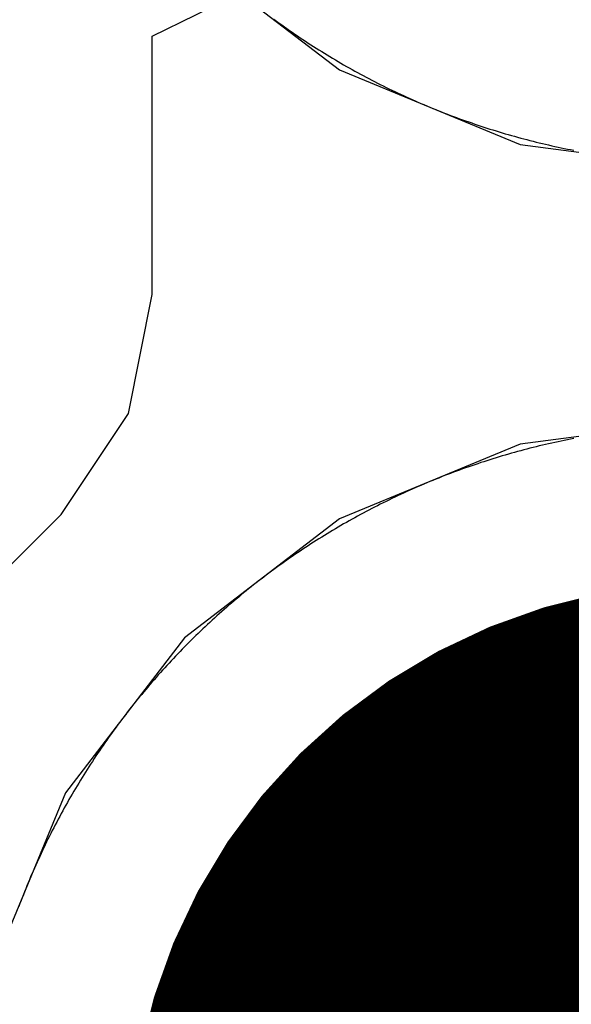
# Model space of a CAD drawing. Extents: x -1.5 to 9, y -3 to 5.
# Tile 196 of 256: x 0.4602 to 0.4918, y 3.2743 to 3.3307. Entities that reach past the tile are written whole.
import ezdxf

# ---------------------------------------------------------------- set-up
doc = ezdxf.new("R2010")
doc.units = 0
doc.layers.get('0').update_dxf_attribs({"linetype": 'CONTINUOUS'})
for name, color, linetype in [('qfn16-30-34-a_copper_signal_1', 1, 'CONTINUOUS'), ('qfn16-30-34-a_copper_signal_2', 1, 'CONTINUOUS'), ('qfn16-30-34-a_copper_signal_bot', 5, 'CONTINUOUS'), ('qfn16-30-34-a_copper_signal_top', 1, 'CONTINUOUS'), ('qfn16-30-34-a_pth_drill', 1, 'CONTINUOUS'), ('qfn16-30-34-a_soldermask_bot', 1, 'CONTINUOUS'), ('qfn16-30-34-a_soldermask_top', 1, 'CONTINUOUS')]:
    doc.layers.add(name, color=color, linetype=linetype)

# ---------------------------------------------------------------- blocks, each defined once
blk = doc.blocks.new('D24')
at = {"const_width": 0.0325}
blk.add_lwpolyline([(-0.01625, 0, 1), (0.01625, 0, 1)], format="xyb", close=True, dxfattribs=at)
blk = doc.blocks.new('D38')
at = {"const_width": 0.0335}
blk.add_lwpolyline([(-0.01675, 0, 1), (0.01675, 0, 1)], format="xyb", close=True, dxfattribs=at)
blk = doc.blocks.new('D60')
at = {"const_width": 0.0225}
blk.add_lwpolyline([(-0.01125, 0, 1), (0.01125, 0, 1)], format="xyb", close=True, dxfattribs=at)

msp = doc.modelspace()

# ---------------------------------------------------------------- linework, layer by layer
at = {"layer": 'qfn16-30-34-a_copper_signal_1', "color": 1}
for points in [[(0.474812, 3.330768), (0.47496, 3.33066), (0.475108, 3.330552), (0.475257, 3.330445), (0.475406, 3.330339), (0.475556, 3.330233), (0.475706, 3.330128), (0.475857, 3.330023), (0.476008, 3.329919), (0.47616, 3.329816), (0.476312, 3.329713), (0.476464, 3.329612), (0.476617, 3.32951), (0.476771, 3.32941), (0.476925, 3.32931), (0.477079, 3.329211), (0.477233, 3.329112), (0.477389, 3.329014), (0.477544, 3.328917), (0.4777, 3.32882), (0.477856, 3.328724), (0.478013, 3.328629), (0.47817, 3.328535), (0.478328, 3.328441), (0.478486, 3.328348), (0.478644, 3.328255), (0.478803, 3.328163), (0.478962, 3.328072), (0.479122, 3.327982), (0.479281, 3.327892), (0.479442, 3.327803), (0.479603, 3.327715), (0.479764, 3.327627), (0.479925, 3.32754), (0.480087, 3.327454), (0.480249, 3.327368), (0.480412, 3.327283), (0.480575, 3.327199), (0.480738, 3.327115), (0.480902, 3.327033), (0.481066, 3.326951), (0.48123, 3.326869), (0.481395, 3.326789), (0.48156, 3.326709), (0.481725, 3.32663), (0.481891, 3.326551), (0.482057, 3.326473), (0.482224, 3.326396), (0.48239, 3.32632), (0.482557, 3.326244), (0.482725, 3.326169), (0.482892, 3.326095), (0.48306, 3.326022), (0.483229, 3.325949), (0.483397, 3.325877), (0.483567, 3.325806), (0.483736, 3.325735), (0.483905, 3.325665), (0.484075, 3.325596), (0.484245, 3.325528), (0.484416, 3.32546), (0.484587, 3.325393), (0.484758, 3.325327), (0.484929, 3.325262), (0.485101, 3.325197), (0.485273, 3.325133), (0.485445, 3.32507), (0.485617, 3.325008), (0.48579, 3.324946), (0.485963, 3.324885), (0.486136, 3.324825), (0.48631, 3.324765), (0.486483, 3.324706), (0.486658, 3.324649), (0.486832, 3.324591), (0.487006, 3.324535), (0.487181, 3.324479), (0.487356, 3.324424), (0.487531, 3.32437), (0.487707, 3.324317), (0.487882, 3.324264), (0.488058, 3.324212), (0.488234, 3.324161), (0.488411, 3.32411), (0.488587, 3.324061), (0.488764, 3.324012), (0.488941, 3.323964), (0.489118, 3.323917), (0.489296, 3.32387), (0.489473, 3.323824), (0.489651, 3.323779), (0.489829, 3.323735), (0.490007, 3.323691), (0.490185, 3.323649), (0.490364, 3.323607), (0.490543, 3.323566), (0.490722, 3.323525), (0.490901, 3.323485), (0.49108, 3.323447), (0.491259, 3.323408), (0.491439, 3.323371), (0.491619, 3.323334), (0.491798, 3.323299), (0.491978, 3.323264)], [(0.491979, 3.306736), (0.491799, 3.306701), (0.491619, 3.306666), (0.491439, 3.306629), (0.49126, 3.306592), (0.49108, 3.306554), (0.490901, 3.306515), (0.490722, 3.306475), (0.490543, 3.306435), (0.490364, 3.306393), (0.490186, 3.306352), (0.490007, 3.306309), (0.489829, 3.306265), (0.489651, 3.306221), (0.489473, 3.306176), (0.489296, 3.30613), (0.489118, 3.306084), (0.488941, 3.306036), (0.488764, 3.305988), (0.488587, 3.305939), (0.488411, 3.30589), (0.488235, 3.305839), (0.488058, 3.305788), (0.487882, 3.305736), (0.487707, 3.305683), (0.487531, 3.30563), (0.487356, 3.305576), (0.487181, 3.305521), (0.487007, 3.305465), (0.486832, 3.305409), (0.486658, 3.305352), (0.486484, 3.305294), (0.48631, 3.305235), (0.486136, 3.305175), (0.485963, 3.305115), (0.48579, 3.305054), (0.485618, 3.304993), (0.485445, 3.30493), (0.485273, 3.304867), (0.485101, 3.304803), (0.484929, 3.304738), (0.484758, 3.304673), (0.484587, 3.304607), (0.484416, 3.30454), (0.484246, 3.304472), (0.484075, 3.304404), (0.483906, 3.304335), (0.483736, 3.304265), (0.483567, 3.304195), (0.483398, 3.304123), (0.483229, 3.304051), (0.483061, 3.303979), (0.482893, 3.303905), (0.482725, 3.303831), (0.482558, 3.303756), (0.48239, 3.30368), (0.482224, 3.303604), (0.482057, 3.303527), (0.481891, 3.303449), (0.481725, 3.303371), (0.48156, 3.303291), (0.481395, 3.303211), (0.48123, 3.303131), (0.481066, 3.303049), (0.480902, 3.302967), (0.480738, 3.302885), (0.480575, 3.302801), (0.480412, 3.302717), (0.480249, 3.302632), (0.480087, 3.302546), (0.479925, 3.30246), (0.479764, 3.302373), (0.479603, 3.302286), (0.479442, 3.302197), (0.479282, 3.302108), (0.479122, 3.302018), (0.478962, 3.301928), (0.478803, 3.301837), (0.478644, 3.301745), (0.478486, 3.301653), (0.478328, 3.301559), (0.47817, 3.301465), (0.478013, 3.301371), (0.477856, 3.301276), (0.4777, 3.30118), (0.477544, 3.301083), (0.477389, 3.300986), (0.477234, 3.300888), (0.477079, 3.300789), (0.476925, 3.30069), (0.476771, 3.30059), (0.476618, 3.30049), (0.476465, 3.300389), (0.476312, 3.300287), (0.47616, 3.300184), (0.476009, 3.300081), (0.475857, 3.299977), (0.475707, 3.299872), (0.475556, 3.299767), (0.475406, 3.299662), (0.475257, 3.299555), (0.475108, 3.299448), (0.47496, 3.29934), (0.474812, 3.299232), (0.474664, 3.299123), (0.474517, 3.299013), (0.474371, 3.298903), (0.474225, 3.298792), (0.474079, 3.29868), (0.473934, 3.298568), (0.473789, 3.298456), (0.473645, 3.298342), (0.473502, 3.298228), (0.473359, 3.298113), (0.473216, 3.297998), (0.473074, 3.297882), (0.472932, 3.297766), (0.472791, 3.297649), (0.47265, 3.297531), (0.47251, 3.297412), (0.472371, 3.297294), (0.472231, 3.297174), (0.472093, 3.297054), (0.471955, 3.296933), (0.471817, 3.296812), (0.47168, 3.29669), (0.471544, 3.296568), (0.471408, 3.296444), (0.471272, 3.296321), (0.471137, 3.296196), (0.471003, 3.296072), (0.470869, 3.295946), (0.470736, 3.29582), (0.470603, 3.295694), (0.470471, 3.295566), (0.47034, 3.295439), (0.470209, 3.295311), (0.470078, 3.295182), (0.469948, 3.295052), (0.469819, 3.294922), (0.46969, 3.294792), (0.469562, 3.294661), (0.469434, 3.294529), (0.469307, 3.294397), (0.46918, 3.294264), (0.469054, 3.294131), (0.468929, 3.293997), (0.468804, 3.293863), (0.46868, 3.293728), (0.468556, 3.293592), (0.468433, 3.293456), (0.46831, 3.29332), (0.468188, 3.293183), (0.468067, 3.293045), (0.467946, 3.292907), (0.467826, 3.292769), (0.467707, 3.29263), (0.467588, 3.29249), (0.467469, 3.29235), (0.467352, 3.292209), (0.467235, 3.292068), (0.467118, 3.291926), (0.467002, 3.291784), (0.466887, 3.291642), (0.466772, 3.291499), (0.466658, 3.291355), (0.466545, 3.291211), (0.466432, 3.291066), (0.46632, 3.290921), (0.466208, 3.290775), (0.466097, 3.290629), (0.465987, 3.290483), (0.465877, 3.290336), (0.465768, 3.290188), (0.46566, 3.29004), (0.465552, 3.289892), (0.465445, 3.289743), (0.465339, 3.289594), (0.465233, 3.289444), (0.465128, 3.289294), (0.465023, 3.289143), (0.464919, 3.288992), (0.464816, 3.28884), (0.464714, 3.288688), (0.464612, 3.288536), (0.46451, 3.288383), (0.46441, 3.288229), (0.46431, 3.288075), (0.464211, 3.287921), (0.464112, 3.287767), (0.464014, 3.287611), (0.463917, 3.287456), (0.46382, 3.2873), (0.463724, 3.287144), (0.463629, 3.286987), (0.463535, 3.28683), (0.463441, 3.286672), (0.463348, 3.286514), (0.463255, 3.286356), (0.463163, 3.286197), (0.463072, 3.286038), (0.462982, 3.285878), (0.462892, 3.285718), (0.462803, 3.285558), (0.462715, 3.285398), (0.462627, 3.285236), (0.46254, 3.285075), (0.462454, 3.284913), (0.462368, 3.284751), (0.462283, 3.284588), (0.462199, 3.284425), (0.462116, 3.284262), (0.462033, 3.284098), (0.461951, 3.283934), (0.461869, 3.28377), (0.461789, 3.283605), (0.461709, 3.28344), (0.46163, 3.283275), (0.461551, 3.283109), (0.461473, 3.282943), (0.461396, 3.282776), (0.46132, 3.28261), (0.461244, 3.282443), (0.461169, 3.282275), (0.461095, 3.282108), (0.461022, 3.281939), (0.460949, 3.281771), (0.460877, 3.281602), (0.460806, 3.281434), (0.460735, 3.281264), (0.460665, 3.281095), (0.460596, 3.280925), (0.460528, 3.280755), (0.46046, 3.280584), (0.460393, 3.280413), (0.460327, 3.280242), (0.460262, 3.280071), (0.460197, 3.279899)]]:
    msp.add_lwpolyline(points, dxfattribs=at)
at = {"layer": 'qfn16-30-34-a_copper_signal_2', "color": 1}
for points in [[(0.474812, 3.330768), (0.47496, 3.33066), (0.475108, 3.330552), (0.475257, 3.330445), (0.475406, 3.330339), (0.475556, 3.330233), (0.475706, 3.330128), (0.475857, 3.330023), (0.476008, 3.329919), (0.47616, 3.329816), (0.476312, 3.329713), (0.476464, 3.329612), (0.476617, 3.32951), (0.476771, 3.32941), (0.476925, 3.32931), (0.477079, 3.329211), (0.477233, 3.329112), (0.477389, 3.329014), (0.477544, 3.328917), (0.4777, 3.32882), (0.477856, 3.328724), (0.478013, 3.328629), (0.47817, 3.328535), (0.478328, 3.328441), (0.478486, 3.328348), (0.478644, 3.328255), (0.478803, 3.328163), (0.478962, 3.328072), (0.479122, 3.327982), (0.479281, 3.327892), (0.479442, 3.327803), (0.479603, 3.327715), (0.479764, 3.327627), (0.479925, 3.32754), (0.480087, 3.327454), (0.480249, 3.327368), (0.480412, 3.327283), (0.480575, 3.327199), (0.480738, 3.327115), (0.480902, 3.327033), (0.481066, 3.326951), (0.48123, 3.326869), (0.481395, 3.326789), (0.48156, 3.326709), (0.481725, 3.32663), (0.481891, 3.326551), (0.482057, 3.326473), (0.482224, 3.326396), (0.48239, 3.32632), (0.482557, 3.326244), (0.482725, 3.326169), (0.482892, 3.326095), (0.48306, 3.326022), (0.483229, 3.325949), (0.483397, 3.325877), (0.483567, 3.325806), (0.483736, 3.325735), (0.483905, 3.325665), (0.484075, 3.325596), (0.484245, 3.325528), (0.484416, 3.32546), (0.484587, 3.325393), (0.484758, 3.325327), (0.484929, 3.325262), (0.485101, 3.325197), (0.485273, 3.325133), (0.485445, 3.32507), (0.485617, 3.325008), (0.48579, 3.324946), (0.485963, 3.324885), (0.486136, 3.324825), (0.48631, 3.324765), (0.486483, 3.324706), (0.486658, 3.324649), (0.486832, 3.324591), (0.487006, 3.324535), (0.487181, 3.324479), (0.487356, 3.324424), (0.487531, 3.32437), (0.487707, 3.324317), (0.487882, 3.324264), (0.488058, 3.324212), (0.488234, 3.324161), (0.488411, 3.32411), (0.488587, 3.324061), (0.488764, 3.324012), (0.488941, 3.323964), (0.489118, 3.323917), (0.489296, 3.32387), (0.489473, 3.323824), (0.489651, 3.323779), (0.489829, 3.323735), (0.490007, 3.323691), (0.490185, 3.323649), (0.490364, 3.323607), (0.490543, 3.323566), (0.490722, 3.323525), (0.490901, 3.323485), (0.49108, 3.323447), (0.491259, 3.323408), (0.491439, 3.323371), (0.491619, 3.323334), (0.491798, 3.323299), (0.491978, 3.323264)], [(0.491979, 3.306736), (0.491799, 3.306701), (0.491619, 3.306666), (0.491439, 3.306629), (0.49126, 3.306592), (0.49108, 3.306554), (0.490901, 3.306515), (0.490722, 3.306475), (0.490543, 3.306435), (0.490364, 3.306393), (0.490186, 3.306352), (0.490007, 3.306309), (0.489829, 3.306265), (0.489651, 3.306221), (0.489473, 3.306176), (0.489296, 3.30613), (0.489118, 3.306084), (0.488941, 3.306036), (0.488764, 3.305988), (0.488587, 3.305939), (0.488411, 3.30589), (0.488235, 3.305839), (0.488058, 3.305788), (0.487882, 3.305736), (0.487707, 3.305683), (0.487531, 3.30563), (0.487356, 3.305576), (0.487181, 3.305521), (0.487007, 3.305465), (0.486832, 3.305409), (0.486658, 3.305352), (0.486484, 3.305294), (0.48631, 3.305235), (0.486136, 3.305175), (0.485963, 3.305115), (0.48579, 3.305054), (0.485618, 3.304993), (0.485445, 3.30493), (0.485273, 3.304867), (0.485101, 3.304803), (0.484929, 3.304738), (0.484758, 3.304673), (0.484587, 3.304607), (0.484416, 3.30454), (0.484246, 3.304472), (0.484075, 3.304404), (0.483906, 3.304335), (0.483736, 3.304265), (0.483567, 3.304195), (0.483398, 3.304123), (0.483229, 3.304051), (0.483061, 3.303979), (0.482893, 3.303905), (0.482725, 3.303831), (0.482558, 3.303756), (0.48239, 3.30368), (0.482224, 3.303604), (0.482057, 3.303527), (0.481891, 3.303449), (0.481725, 3.303371), (0.48156, 3.303291), (0.481395, 3.303211), (0.48123, 3.303131), (0.481066, 3.303049), (0.480902, 3.302967), (0.480738, 3.302885), (0.480575, 3.302801), (0.480412, 3.302717), (0.480249, 3.302632), (0.480087, 3.302546), (0.479925, 3.30246), (0.479764, 3.302373), (0.479603, 3.302286), (0.479442, 3.302197), (0.479282, 3.302108), (0.479122, 3.302018), (0.478962, 3.301928), (0.478803, 3.301837), (0.478644, 3.301745), (0.478486, 3.301653), (0.478328, 3.301559), (0.47817, 3.301465), (0.478013, 3.301371), (0.477856, 3.301276), (0.4777, 3.30118), (0.477544, 3.301083), (0.477389, 3.300986), (0.477234, 3.300888), (0.477079, 3.300789), (0.476925, 3.30069), (0.476771, 3.30059), (0.476618, 3.30049), (0.476465, 3.300389), (0.476312, 3.300287), (0.47616, 3.300184), (0.476009, 3.300081), (0.475857, 3.299977), (0.475707, 3.299872), (0.475556, 3.299767), (0.475406, 3.299662), (0.475257, 3.299555), (0.475108, 3.299448), (0.47496, 3.29934), (0.474812, 3.299232), (0.474664, 3.299123), (0.474517, 3.299013), (0.474371, 3.298903), (0.474225, 3.298792), (0.474079, 3.29868), (0.473934, 3.298568), (0.473789, 3.298456), (0.473645, 3.298342), (0.473502, 3.298228), (0.473359, 3.298113), (0.473216, 3.297998), (0.473074, 3.297882), (0.472932, 3.297766), (0.472791, 3.297649), (0.47265, 3.297531), (0.47251, 3.297412), (0.472371, 3.297294), (0.472231, 3.297174), (0.472093, 3.297054), (0.471955, 3.296933), (0.471817, 3.296812), (0.47168, 3.29669), (0.471544, 3.296568), (0.471408, 3.296444), (0.471272, 3.296321), (0.471137, 3.296196), (0.471003, 3.296072), (0.470869, 3.295946), (0.470736, 3.29582), (0.470603, 3.295694), (0.470471, 3.295566), (0.47034, 3.295439), (0.470209, 3.295311), (0.470078, 3.295182), (0.469948, 3.295052), (0.469819, 3.294922), (0.46969, 3.294792), (0.469562, 3.294661), (0.469434, 3.294529), (0.469307, 3.294397), (0.46918, 3.294264), (0.469054, 3.294131), (0.468929, 3.293997), (0.468804, 3.293863), (0.46868, 3.293728), (0.468556, 3.293592), (0.468433, 3.293456), (0.46831, 3.29332), (0.468188, 3.293183), (0.468067, 3.293045), (0.467946, 3.292907), (0.467826, 3.292769), (0.467707, 3.29263), (0.467588, 3.29249), (0.467469, 3.29235), (0.467352, 3.292209), (0.467235, 3.292068), (0.467118, 3.291926), (0.467002, 3.291784), (0.466887, 3.291642), (0.466772, 3.291499), (0.466658, 3.291355), (0.466545, 3.291211), (0.466432, 3.291066), (0.46632, 3.290921), (0.466208, 3.290775), (0.466097, 3.290629), (0.465987, 3.290483), (0.465877, 3.290336), (0.465768, 3.290188), (0.46566, 3.29004), (0.465552, 3.289892), (0.465445, 3.289743), (0.465339, 3.289594), (0.465233, 3.289444), (0.465128, 3.289294), (0.465023, 3.289143), (0.464919, 3.288992), (0.464816, 3.28884), (0.464714, 3.288688), (0.464612, 3.288536), (0.46451, 3.288383), (0.46441, 3.288229), (0.46431, 3.288075), (0.464211, 3.287921), (0.464112, 3.287767), (0.464014, 3.287611), (0.463917, 3.287456), (0.46382, 3.2873), (0.463724, 3.287144), (0.463629, 3.286987), (0.463535, 3.28683), (0.463441, 3.286672), (0.463348, 3.286514), (0.463255, 3.286356), (0.463163, 3.286197), (0.463072, 3.286038), (0.462982, 3.285878), (0.462892, 3.285718), (0.462803, 3.285558), (0.462715, 3.285398), (0.462627, 3.285236), (0.46254, 3.285075), (0.462454, 3.284913), (0.462368, 3.284751), (0.462283, 3.284588), (0.462199, 3.284425), (0.462116, 3.284262), (0.462033, 3.284098), (0.461951, 3.283934), (0.461869, 3.28377), (0.461789, 3.283605), (0.461709, 3.28344), (0.46163, 3.283275), (0.461551, 3.283109), (0.461473, 3.282943), (0.461396, 3.282776), (0.46132, 3.28261), (0.461244, 3.282443), (0.461169, 3.282275), (0.461095, 3.282108), (0.461022, 3.281939), (0.460949, 3.281771), (0.460877, 3.281602), (0.460806, 3.281434), (0.460735, 3.281264), (0.460665, 3.281095), (0.460596, 3.280925), (0.460528, 3.280755), (0.46046, 3.280584), (0.460393, 3.280413), (0.460327, 3.280242), (0.460262, 3.280071), (0.460197, 3.279899)]]:
    msp.add_lwpolyline(points, dxfattribs=at)
at = {"layer": 'qfn16-30-34-a_copper_signal_bot', "color": 5}
msp.add_lwpolyline([(0.439919, 3.279685), (0.462616, 3.302383), (0.462617, 3.302383), (0.466485, 3.308172), (0.467843, 3.315), (0.467843, 3.329803), (0.472843, 3.332268), (0.478567, 3.327876), (0.488905, 3.323594), (0.5, 3.322133), (0.511095, 3.323594), (0.521433, 3.327876), (0.527157, 3.332269), (0.532157, 3.329803), (0.532157, 3.322391), (0.514685, 3.304919), (0.511095, 3.306406), (0.5, 3.307867), (0.488905, 3.306406), (0.478567, 3.302124), (0.469689, 3.295311), (0.462876, 3.286433), (0.458594, 3.276095)], dxfattribs=at)
at = {"layer": 'qfn16-30-34-a_copper_signal_top', "color": 1}
for points in [[(0.474812, 3.330768), (0.47496, 3.33066), (0.475108, 3.330552), (0.475257, 3.330445), (0.475406, 3.330339), (0.475556, 3.330233), (0.475706, 3.330128), (0.475857, 3.330023), (0.476008, 3.329919), (0.47616, 3.329816), (0.476312, 3.329713), (0.476464, 3.329612), (0.476617, 3.32951), (0.476771, 3.32941), (0.476925, 3.32931), (0.477079, 3.329211), (0.477233, 3.329112), (0.477389, 3.329014), (0.477544, 3.328917), (0.4777, 3.32882), (0.477856, 3.328724), (0.478013, 3.328629), (0.47817, 3.328535), (0.478328, 3.328441), (0.478486, 3.328348), (0.478644, 3.328255), (0.478803, 3.328163), (0.478962, 3.328072), (0.479122, 3.327982), (0.479281, 3.327892), (0.479442, 3.327803), (0.479603, 3.327715), (0.479764, 3.327627), (0.479925, 3.32754), (0.480087, 3.327454), (0.480249, 3.327368), (0.480412, 3.327283), (0.480575, 3.327199), (0.480738, 3.327115), (0.480902, 3.327033), (0.481066, 3.326951), (0.48123, 3.326869), (0.481395, 3.326789), (0.48156, 3.326709), (0.481725, 3.32663), (0.481891, 3.326551), (0.482057, 3.326473), (0.482224, 3.326396), (0.48239, 3.32632), (0.482557, 3.326244), (0.482725, 3.326169), (0.482892, 3.326095), (0.48306, 3.326022), (0.483229, 3.325949), (0.483397, 3.325877), (0.483567, 3.325806), (0.483736, 3.325735), (0.483905, 3.325665), (0.484075, 3.325596), (0.484245, 3.325528), (0.484416, 3.32546), (0.484587, 3.325393), (0.484758, 3.325327), (0.484929, 3.325262), (0.485101, 3.325197), (0.485273, 3.325133), (0.485445, 3.32507), (0.485617, 3.325008), (0.48579, 3.324946), (0.485963, 3.324885), (0.486136, 3.324825), (0.48631, 3.324765), (0.486483, 3.324706), (0.486658, 3.324649), (0.486832, 3.324591), (0.487006, 3.324535), (0.487181, 3.324479), (0.487356, 3.324424), (0.487531, 3.32437), (0.487707, 3.324317), (0.487882, 3.324264), (0.488058, 3.324212), (0.488234, 3.324161), (0.488411, 3.32411), (0.488587, 3.324061), (0.488764, 3.324012), (0.488941, 3.323964), (0.489118, 3.323917), (0.489296, 3.32387), (0.489473, 3.323824), (0.489651, 3.323779), (0.489829, 3.323735), (0.490007, 3.323691), (0.490185, 3.323649), (0.490364, 3.323607), (0.490543, 3.323566), (0.490722, 3.323525), (0.490901, 3.323485), (0.49108, 3.323447), (0.491259, 3.323408), (0.491439, 3.323371), (0.491619, 3.323334), (0.491798, 3.323299), (0.491978, 3.323264)], [(0.491979, 3.306736), (0.491799, 3.306701), (0.491619, 3.306666), (0.491439, 3.306629), (0.49126, 3.306592), (0.49108, 3.306554), (0.490901, 3.306515), (0.490722, 3.306475), (0.490543, 3.306435), (0.490364, 3.306393), (0.490186, 3.306352), (0.490007, 3.306309), (0.489829, 3.306265), (0.489651, 3.306221), (0.489473, 3.306176), (0.489296, 3.30613), (0.489118, 3.306084), (0.488941, 3.306036), (0.488764, 3.305988), (0.488587, 3.305939), (0.488411, 3.30589), (0.488235, 3.305839), (0.488058, 3.305788), (0.487882, 3.305736), (0.487707, 3.305683), (0.487531, 3.30563), (0.487356, 3.305576), (0.487181, 3.305521), (0.487007, 3.305465), (0.486832, 3.305409), (0.486658, 3.305352), (0.486484, 3.305294), (0.48631, 3.305235), (0.486136, 3.305175), (0.485963, 3.305115), (0.48579, 3.305054), (0.485618, 3.304993), (0.485445, 3.30493), (0.485273, 3.304867), (0.485101, 3.304803), (0.484929, 3.304738), (0.484758, 3.304673), (0.484587, 3.304607), (0.484416, 3.30454), (0.484246, 3.304472), (0.484075, 3.304404), (0.483906, 3.304335), (0.483736, 3.304265), (0.483567, 3.304195), (0.483398, 3.304123), (0.483229, 3.304051), (0.483061, 3.303979), (0.482893, 3.303905), (0.482725, 3.303831), (0.482558, 3.303756), (0.48239, 3.30368), (0.482224, 3.303604), (0.482057, 3.303527), (0.481891, 3.303449), (0.481725, 3.303371), (0.48156, 3.303291), (0.481395, 3.303211), (0.48123, 3.303131), (0.481066, 3.303049), (0.480902, 3.302967), (0.480738, 3.302885), (0.480575, 3.302801), (0.480412, 3.302717), (0.480249, 3.302632), (0.480087, 3.302546), (0.479925, 3.30246), (0.479764, 3.302373), (0.479603, 3.302286), (0.479442, 3.302197), (0.479282, 3.302108), (0.479122, 3.302018), (0.478962, 3.301928), (0.478803, 3.301837), (0.478644, 3.301745), (0.478486, 3.301653), (0.478328, 3.301559), (0.47817, 3.301465), (0.478013, 3.301371), (0.477856, 3.301276), (0.4777, 3.30118), (0.477544, 3.301083), (0.477389, 3.300986), (0.477234, 3.300888), (0.477079, 3.300789), (0.476925, 3.30069), (0.476771, 3.30059), (0.476618, 3.30049), (0.476465, 3.300389), (0.476312, 3.300287), (0.47616, 3.300184), (0.476009, 3.300081), (0.475857, 3.299977), (0.475707, 3.299872), (0.475556, 3.299767), (0.475406, 3.299662), (0.475257, 3.299555), (0.475108, 3.299448), (0.47496, 3.29934), (0.474812, 3.299232), (0.474664, 3.299123), (0.474517, 3.299013), (0.474371, 3.298903), (0.474225, 3.298792), (0.474079, 3.29868), (0.473934, 3.298568), (0.473789, 3.298456), (0.473645, 3.298342), (0.473502, 3.298228), (0.473359, 3.298113), (0.473216, 3.297998), (0.473074, 3.297882), (0.472932, 3.297766), (0.472791, 3.297649), (0.47265, 3.297531), (0.47251, 3.297412), (0.472371, 3.297294), (0.472231, 3.297174), (0.472093, 3.297054), (0.471955, 3.296933), (0.471817, 3.296812), (0.47168, 3.29669), (0.471544, 3.296568), (0.471408, 3.296444), (0.471272, 3.296321), (0.471137, 3.296196), (0.471003, 3.296072), (0.470869, 3.295946), (0.470736, 3.29582), (0.470603, 3.295694), (0.470471, 3.295566), (0.47034, 3.295439), (0.470209, 3.295311), (0.470078, 3.295182), (0.469948, 3.295052), (0.469819, 3.294922), (0.46969, 3.294792), (0.469562, 3.294661), (0.469434, 3.294529), (0.469307, 3.294397), (0.46918, 3.294264), (0.469054, 3.294131), (0.468929, 3.293997), (0.468804, 3.293863), (0.46868, 3.293728), (0.468556, 3.293592), (0.468433, 3.293456), (0.46831, 3.29332), (0.468188, 3.293183), (0.468067, 3.293045), (0.467946, 3.292907), (0.467826, 3.292769), (0.467707, 3.29263), (0.467588, 3.29249), (0.467469, 3.29235), (0.467352, 3.292209), (0.467235, 3.292068), (0.467118, 3.291926), (0.467002, 3.291784), (0.466887, 3.291642), (0.466772, 3.291499), (0.466658, 3.291355), (0.466545, 3.291211), (0.466432, 3.291066), (0.46632, 3.290921), (0.466208, 3.290775), (0.466097, 3.290629), (0.465987, 3.290483), (0.465877, 3.290336), (0.465768, 3.290188), (0.46566, 3.29004), (0.465552, 3.289892), (0.465445, 3.289743), (0.465339, 3.289594), (0.465233, 3.289444), (0.465128, 3.289294), (0.465023, 3.289143), (0.464919, 3.288992), (0.464816, 3.28884), (0.464714, 3.288688), (0.464612, 3.288536), (0.46451, 3.288383), (0.46441, 3.288229), (0.46431, 3.288075), (0.464211, 3.287921), (0.464112, 3.287767), (0.464014, 3.287611), (0.463917, 3.287456), (0.46382, 3.2873), (0.463724, 3.287144), (0.463629, 3.286987), (0.463535, 3.28683), (0.463441, 3.286672), (0.463348, 3.286514), (0.463255, 3.286356), (0.463163, 3.286197), (0.463072, 3.286038), (0.462982, 3.285878), (0.462892, 3.285718), (0.462803, 3.285558), (0.462715, 3.285398), (0.462627, 3.285236), (0.46254, 3.285075), (0.462454, 3.284913), (0.462368, 3.284751), (0.462283, 3.284588), (0.462199, 3.284425), (0.462116, 3.284262), (0.462033, 3.284098), (0.461951, 3.283934), (0.461869, 3.28377), (0.461789, 3.283605), (0.461709, 3.28344), (0.46163, 3.283275), (0.461551, 3.283109), (0.461473, 3.282943), (0.461396, 3.282776), (0.46132, 3.28261), (0.461244, 3.282443), (0.461169, 3.282275), (0.461095, 3.282108), (0.461022, 3.281939), (0.460949, 3.281771), (0.460877, 3.281602), (0.460806, 3.281434), (0.460735, 3.281264), (0.460665, 3.281095), (0.460596, 3.280925), (0.460528, 3.280755), (0.46046, 3.280584), (0.460393, 3.280413), (0.460327, 3.280242), (0.460262, 3.280071), (0.460197, 3.279899)]]:
    msp.add_lwpolyline(points, dxfattribs=at)

# ---------------------------------------------------------------- block references
at = {"layer": 'qfn16-30-34-a_copper_signal_1'}
msp.add_blockref('D24', (0.5, 3.265), dxfattribs=at)
at = {"layer": 'qfn16-30-34-a_copper_signal_2'}
msp.add_blockref('D24', (0.5, 3.265), dxfattribs=at)
at = {"layer": 'qfn16-30-34-a_copper_signal_bot'}
msp.add_blockref('D24', (0.5, 3.265), dxfattribs=at)
at = {"layer": 'qfn16-30-34-a_copper_signal_top'}
msp.add_blockref('D24', (0.5, 3.265), dxfattribs=at)
at = {"layer": 'qfn16-30-34-a_pth_drill'}
msp.add_blockref('D60', (0.5, 3.265), dxfattribs=at)
at = {"layer": 'qfn16-30-34-a_soldermask_bot'}
msp.add_blockref('D38', (0.5, 3.265), dxfattribs=at)
at = {"layer": 'qfn16-30-34-a_soldermask_top'}
msp.add_blockref('D38', (0.5, 3.265), dxfattribs=at)

doc.saveas('drawing.dxf')
